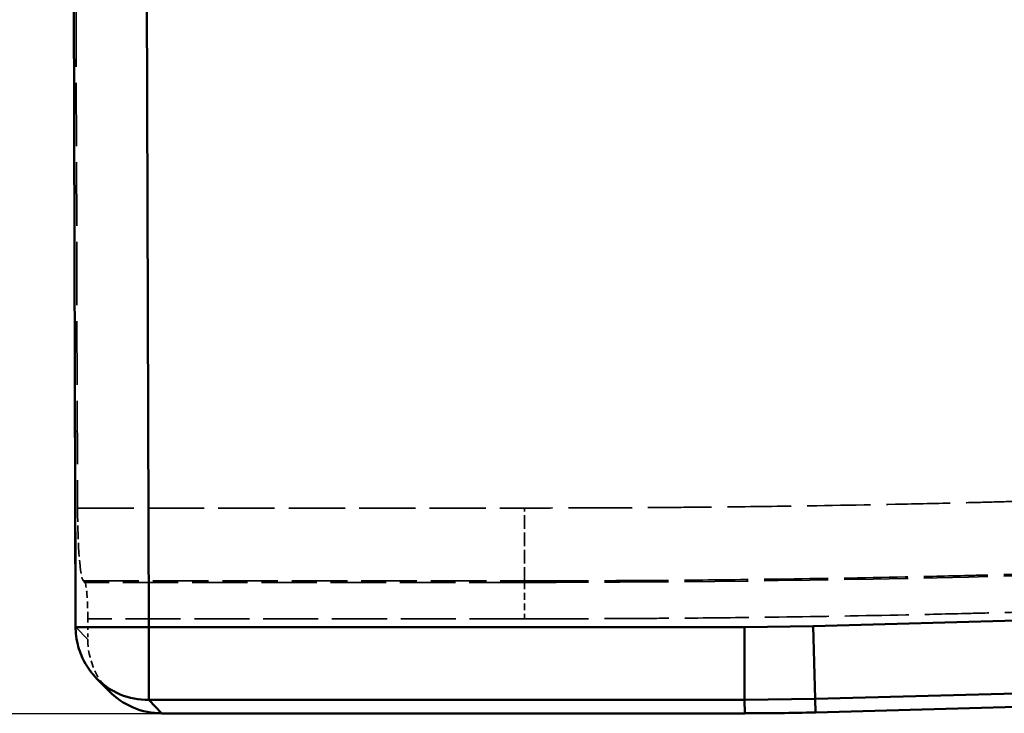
# Model space of a CAD drawing. Header units: millimetres. Extents: x 3278 to 6066, y 2420 to 4375.
# Tile 174 of 256: x 4385 to 4412, y 3211 to 3230. Entities that reach past the tile are written whole.
import ezdxf

# ---------------------------------------------------------------- set-up
doc = ezdxf.new("R2010")
doc.units = ezdxf.units.MM
doc.linetypes.add('DASHED', pattern=[0.2067, 0.1654, -0.0413])
for name, color, linetype, lineweight in [('Sichtbare Kanten(DIN)', 7, 'Continuous', 50), ('Sichtbare tangentiale Kanten(DIN)', 7, 'Continuous', 50), ('Verdeckte Kanten(DIN)', 7, 'DASHED', 35), ('Verdeckte tangentiale Kanten(DIN)', 7, 'DASHED', 35)]:
    doc.layers.add(name, color=color, linetype=linetype, lineweight=lineweight)

msp = doc.modelspace()

# ---------------------------------------------------------------- linework, layer by layer
msp.add_line((3992.753, 3211.167), (4388.913, 3211.167))
at = {"layer": 'Sichtbare Kanten(DIN)'}
for p, q in [((4386.558, 3213.519), (4386.507, 3231.042)), ((4774.046, 3221.38), (4406.773, 3211.194)), ((4387.463, 3211.782), (4387.123, 3212.132)), ((4404.84, 3211.167), (4388.913, 3211.167))]:
    msp.add_line(p, q, dxfattribs=at)
for centre, major_axis, ratio, start_param, end_param in [((4388.558, 3213.525), (-1.435, -1.393), 0.992645, 6.212235, 6.283185), ((4388.898, 3213.175), (-1.404, 1.445), 0.992645, 1.570796, 2.374521), ((4404.833, 3281.435), (-0.974, 70.261), 0.996194, 3.127782, 3.155403)]:
    msp.add_ellipse(centre, major_axis=major_axis, ratio=ratio, start_param=start_param, end_param=end_param, dxfattribs=at)
msp.add_open_spline([(4387.029, 3212.236), (4387.029, 3212.236), (4387.029, 3212.236), (4387.029, 3212.237), (4387.028, 3212.237), (4387.028, 3212.238), (4387.027, 3212.238), (4387.026, 3212.24), (4387.025, 3212.241), (4387.023, 3212.243), (4387.022, 3212.245), (4387.018, 3212.25), (4387.015, 3212.253), (4387.005, 3212.265), (4386.998, 3212.273), (4386.973, 3212.305), (4386.955, 3212.329), (4386.885, 3212.426), (4386.838, 3212.502), (4386.716, 3212.728), (4386.655, 3212.888), (4386.592, 3213.149), (4386.575, 3213.25), (4386.561, 3213.404), (4386.559, 3213.457), (4386.558, 3213.513), (4386.558, 3213.516), (4386.558, 3213.518), (4386.558, 3213.519), (4386.558, 3213.519), (4386.558, 3213.519), (4386.558, 3213.519)], degree=3, knots=[0, 0, 0, 0, 0.0002026, 0.0002026, 0.0004085, 0.0004085, 0.0006724, 0.0006724, 0.0010721, 0.0010721, 0.0017685, 0.0017685, 0.0031666, 0.0031666, 0.0064374, 0.0064374, 0.0154565, 0.0154565, 0.0422051, 0.0422051, 0.0925819, 0.0925819, 0.1229921, 0.1229921, 0.1389909, 0.1389909, 0.1397404, 0.1397404, 0.1398106, 0.1398106, 0.1398355, 0.1398355, 0.1398355, 0.1398355], dxfattribs=at)
at = {"layer": 'Sichtbare tangentiale Kanten(DIN)'}
for p, q in [((4388.558, 3213.525), (4388.506, 3231.387)), ((4773.981, 3223.737), (4406.713, 3213.551)), ((4406.768, 3211.559), (4774.036, 3221.745)), ((4388.558, 3213.525), (4386.558, 3213.519)), ((4404.835, 3213.525), (4388.558, 3213.525)), ((4388.558, 3211.533), (4388.558, 3213.525)), ((4404.835, 3213.525), (4406.713, 3213.551)), ((4404.835, 3213.525), (4404.835, 3211.533)), ((4406.768, 3211.559), (4406.713, 3213.551)), ((4388.558, 3211.533), (4404.835, 3211.533)), ((4388.913, 3211.167), (4388.558, 3211.533)), ((4406.768, 3211.559), (4404.835, 3211.533)), ((4404.835, 3211.533), (4404.84, 3211.167)), ((4406.773, 3211.194), (4406.768, 3211.559))]:
    msp.add_line(p, q, dxfattribs=at)
msp.add_ellipse((4388.558, 3213.525), major_axis=(-1.435, -1.393), ratio=0.992645, start_param=0, end_param=0.803725, dxfattribs=at)
at = {"layer": 'Verdeckte Kanten(DIN)', "ltscale": 10.515055}
msp.add_line((4386.569, 3230.582), (4386.609, 3216.78), dxfattribs=at)
at = {"layer": 'Verdeckte Kanten(DIN)', "ltscale": 0.354087}
msp.add_line((4386.809, 3214.747), (4386.77, 3214.788), dxfattribs=at)
at = {"layer": 'Verdeckte Kanten(DIN)', "ltscale": 0.431964}
msp.add_line((4386.889, 3213.751), (4386.891, 3213.184), dxfattribs=at)
at = {"layer": 'Verdeckte Kanten(DIN)', "ltscale": 2.264445}
msp.add_ellipse((4386.779, 3216.78), major_axis=(-0.006, 2), ratio=0.084707, start_param=1.570546, end_param=3.054076, dxfattribs=at)
at = {"layer": 'Verdeckte Kanten(DIN)', "ltscale": 1.132172}
msp.add_ellipse((4386.805, 3213.751), major_axis=(-0.003, 1), ratio=0.084707, start_param=4.712139, end_param=6.195669, dxfattribs=at)
at = {"layer": 'Verdeckte Kanten(DIN)', "ltscale": 1.182687}
msp.add_ellipse((4388.898, 3213.175), major_axis=(-1.404, 1.445), ratio=0.992645, start_param=0.799278, end_param=1.570796, dxfattribs=at)
at = {"layer": 'Verdeckte Kanten(DIN)'}
msp.add_open_spline([(4386.558, 3213.519), (4386.558, 3213.519), (4386.558, 3213.519), (4386.558, 3213.519)], degree=3, dxfattribs=at)
at = {"layer": 'Verdeckte tangentiale Kanten(DIN)', "ltscale": 13.336953}
msp.add_line((4386.514, 3231.025), (4386.565, 3213.519), dxfattribs=at)
at = {"layer": 'Verdeckte tangentiale Kanten(DIN)', "ltscale": 9.307786}
msp.add_line((4386.609, 3216.78), (4398.826, 3216.78), dxfattribs=at)
at = {"layer": 'Verdeckte tangentiale Kanten(DIN)', "ltscale": 2.260439}
msp.add_line((4398.826, 3214.788), (4398.826, 3216.78), dxfattribs=at)
at = {"layer": 'Verdeckte tangentiale Kanten(DIN)', "ltscale": 9.185513}
msp.add_line((4386.77, 3214.788), (4398.826, 3214.788), dxfattribs=at)
at = {"layer": 'Verdeckte tangentiale Kanten(DIN)', "ltscale": 9.155641}
msp.add_line((4398.826, 3214.747), (4386.809, 3214.747), dxfattribs=at)
at = {"layer": 'Verdeckte tangentiale Kanten(DIN)', "ltscale": 0.352825}
msp.add_line((4398.826, 3214.788), (4398.826, 3214.747), dxfattribs=at)
at = {"layer": 'Verdeckte tangentiale Kanten(DIN)', "ltscale": 1.13017}
msp.add_line((4398.826, 3214.747), (4398.826, 3213.751), dxfattribs=at)
at = {"layer": 'Verdeckte tangentiale Kanten(DIN)', "ltscale": 9.094503}
msp.add_line((4398.826, 3213.751), (4386.889, 3213.751), dxfattribs=at)
at = {"layer": 'Verdeckte tangentiale Kanten(DIN)', "ltscale": 2.940428}
msp.add_line((4386.565, 3213.519), (4386.891, 3213.184), dxfattribs=at)
at = {"layer": 'Verdeckte tangentiale Kanten(DIN)', "ltscale": 10.56039}
msp.add_arc((4398.826, 3714.669), 499.922, 270, 271.58862, dxfattribs=at)
at = {"layer": 'Verdeckte tangentiale Kanten(DIN)', "ltscale": 1.067396}
msp.add_ellipse((4388.558, 3213.525), major_axis=(-1.435, -1.393), ratio=0.992645, start_param=5.511667, end_param=6.212235, dxfattribs=at)
at = {"layer": 'Verdeckte tangentiale Kanten(DIN)', "ltscale": 10.517457}
msp.add_open_spline([(4412.629, 3216.971), (4412.342, 3216.963), (4412.054, 3216.956), (4411.767, 3216.948), (4411.479, 3216.94), (4411.192, 3216.933), (4410.904, 3216.926), (4410.329, 3216.912), (4409.754, 3216.899), (4409.179, 3216.887), (4408.029, 3216.863), (4406.879, 3216.843), (4405.728, 3216.828), (4404.946, 3216.817), (4404.163, 3216.808), (4403.38, 3216.801), (4403.012, 3216.798), (4402.645, 3216.795), (4402.277, 3216.792), (4401.702, 3216.788), (4401.127, 3216.785), (4400.552, 3216.783), (4400.264, 3216.782), (4399.977, 3216.781), (4399.689, 3216.781), (4399.401, 3216.78), (4399.114, 3216.78), (4398.826, 3216.78)], degree=3, knots=[0, 0, 0, 0, 0.862798, 0.862798, 0.862798, 1.725595, 1.725595, 1.725595, 3.451191, 3.451191, 3.451191, 6.902377, 6.902377, 6.902377, 9.251119, 9.251119, 9.251119, 10.353563, 10.353563, 10.353563, 12.079157, 12.079157, 12.079157, 12.941954, 12.941954, 12.941954, 13.804751, 13.804751, 13.804751, 13.804751], dxfattribs=at)
at = {"layer": 'Verdeckte tangentiale Kanten(DIN)', "ltscale": 10.559538}
msp.add_open_spline([(4398.826, 3214.788), (4399.115, 3214.788), (4399.404, 3214.788), (4399.693, 3214.788), (4399.981, 3214.789), (4400.27, 3214.79), (4400.559, 3214.791), (4401.136, 3214.793), (4401.714, 3214.796), (4402.291, 3214.8), (4402.66, 3214.802), (4403.029, 3214.805), (4403.398, 3214.809), (4404.184, 3214.816), (4404.97, 3214.825), (4405.756, 3214.836), (4406.911, 3214.852), (4408.066, 3214.872), (4409.221, 3214.896), (4409.798, 3214.908), (4410.375, 3214.921), (4410.953, 3214.935), (4411.241, 3214.942), (4411.53, 3214.949), (4411.819, 3214.957), (4412.107, 3214.964), (4412.396, 3214.972), (4412.685, 3214.98)], degree=3, knots=[0, 0, 0, 0, 0.862797, 0.862797, 0.862797, 1.725594, 1.725594, 1.725594, 3.451188, 3.451188, 3.451188, 4.553631, 4.553631, 4.553631, 6.902374, 6.902374, 6.902374, 10.353562, 10.353562, 10.353562, 12.079157, 12.079157, 12.079157, 12.941954, 12.941954, 12.941954, 13.804751, 13.804751, 13.804751, 13.804751], dxfattribs=at)
at = {"layer": 'Verdeckte tangentiale Kanten(DIN)', "ltscale": 10.581434}
msp.add_open_spline([(4398.826, 3213.751), (4399.116, 3213.751), (4399.405, 3213.751), (4399.694, 3213.752), (4399.984, 3213.752), (4400.273, 3213.753), (4400.562, 3213.754), (4401.141, 3213.756), (4401.72, 3213.759), (4402.298, 3213.763), (4402.668, 3213.766), (4403.038, 3213.769), (4403.408, 3213.772), (4404.195, 3213.779), (4404.983, 3213.788), (4405.77, 3213.799), (4406.928, 3213.815), (4408.085, 3213.835), (4409.242, 3213.859), (4409.821, 3213.871), (4410.399, 3213.885), (4410.978, 3213.899), (4411.267, 3213.906), (4411.556, 3213.913), (4411.846, 3213.92), (4412.135, 3213.928), (4412.424, 3213.936), (4412.713, 3213.944)], degree=3, knots=[0, 0, 0, 0, 0.868046, 0.868046, 0.868046, 1.736092, 1.736092, 1.736092, 3.472184, 3.472184, 3.472184, 4.581547, 4.581547, 4.581547, 6.944366, 6.944366, 6.944366, 10.416547, 10.416547, 10.416547, 12.152641, 12.152641, 12.152641, 13.020687, 13.020687, 13.020687, 13.888734, 13.888734, 13.888734, 13.888734], dxfattribs=at)

doc.saveas('drawing.dxf')
